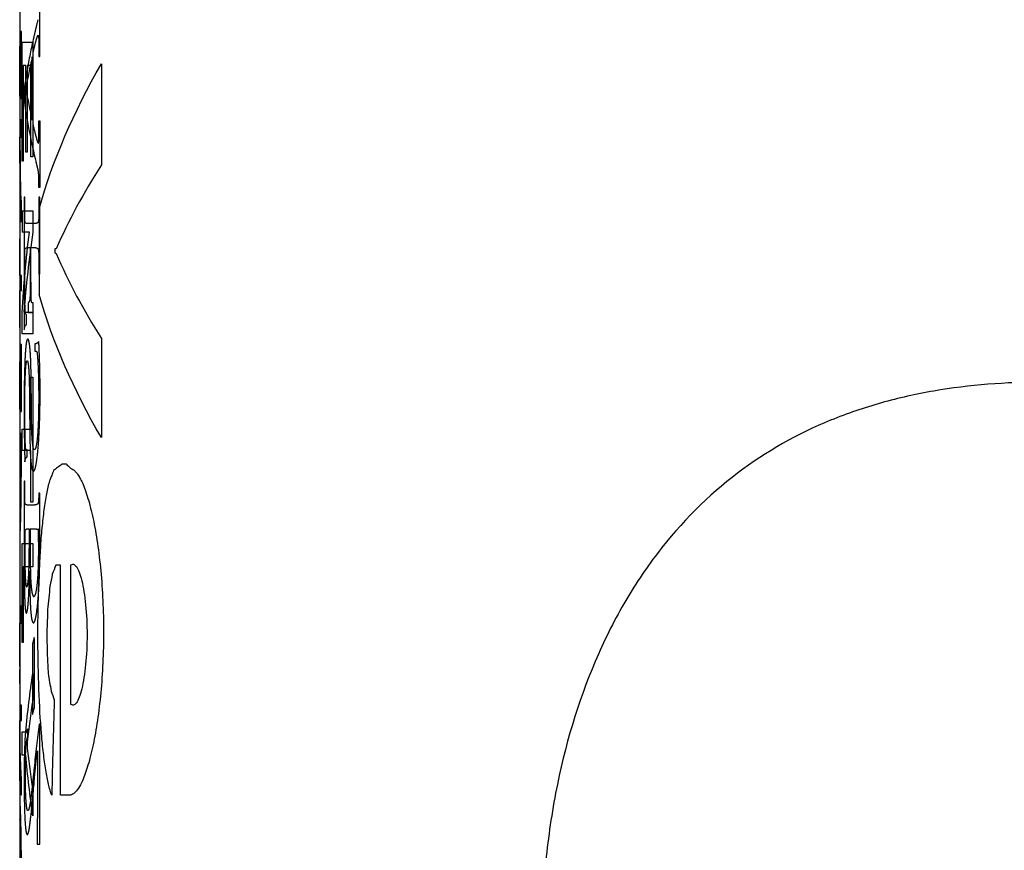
# Model space of a CAD drawing. Header units: inches. Extents: x 1 to 129, y 1 to 99.
# Tile 16 of 31: x 11.862 to 12.303, y 6.789 to 7.161. Entities that reach past the tile are written whole.
import ezdxf

# ---------------------------------------------------------------- set-up
doc = ezdxf.new("R2010")
doc.units = ezdxf.units.IN
doc.header["$LTSCALE"] = 2
doc.header["$MEASUREMENT"] = 0
doc.linetypes.add('HIDDEN', pattern=[0.075, 0.05, -0.025])
doc.layers.add('HIDDEN', color=102, linetype='HIDDEN')

msp = doc.modelspace()

# ---------------------------------------------------------------- linework, layer by layer
for p, q in [((11.86225, 7.18015), (11.86225, 7.15587)), ((11.86225, 7.15587), (11.86225, 7.14919)), ((11.86225, 7.15587), (11.86231, 7.15587)), ((11.86231, 7.15587), (11.86231, 7.12692)), ((11.86225, 7.14919), (11.86225, 7.11627)), ((11.86226, 7.14919), (11.86225, 7.14919)), ((11.86226, 7.12692), (11.86226, 7.14919)), ((11.86333, 7.1511), (11.86808, 7.1511)), ((11.86333, 7.09785), (11.86333, 7.1511)), ((11.86808, 7.1511), (11.86808, 7.09982)), ((11.86376, 7.14061), (11.86376, 7.09785)), ((11.86502, 7.14061), (11.86376, 7.14061)), ((11.86502, 7.10183), (11.86502, 7.14061)), ((11.8656, 7.14061), (11.8656, 7.10183)), ((11.8672, 7.14061), (11.8656, 7.14061)), ((11.8672, 7.09982), (11.8672, 7.14061)), ((11.89883, 7.14145), (11.89883, 7.09611)), ((11.86231, 7.12692), (11.86226, 7.12692)), ((11.86225, 7.11627), (11.86225, 7.10836)), ((11.86225, 7.11627), (11.86231, 7.11627)), ((11.86231, 7.11627), (11.86231, 7.10662)), ((11.86225, 7.10836), (11.86225, 7.09867)), ((11.86231, 7.10662), (11.86241, 7.09867)), ((11.8656, 7.10183), (11.86502, 7.10183)), ((11.86225, 7.09867), (11.86225, 7.07861)), ((11.86376, 7.09785), (11.86333, 7.09785)), ((11.86808, 7.09982), (11.8672, 7.09982)), ((11.86225, 7.07861), (11.86225, 7.07087)), ((11.86225, 7.07861), (11.86231, 7.07861)), ((11.86231, 7.07861), (11.86231, 7.07087)), ((11.86333, 7.07561), (11.86808, 7.07561)), ((11.86333, 7.07561), (11.86333, 7.066)), ((11.86808, 7.07561), (11.86808, 7.066)), ((11.87091, 7.07646), (11.87091, 7.03816)), ((11.86225, 7.07087), (11.86225, 7.04661)), ((11.86231, 7.07087), (11.86225, 7.07087)), ((11.86658, 7.066), (11.86333, 7.066)), ((11.86226, 7.06302), (11.86231, 7.06302)), ((11.86226, 7.04661), (11.86226, 7.06302)), ((11.86231, 7.06302), (11.86231, 7.02342)), ((11.87805, 7.05858), (11.87805, 7.05685)), ((11.87864, 7.05858), (11.87805, 7.05858)), ((11.86225, 7.04661), (11.86225, 7.03986)), ((11.86225, 7.04661), (11.86226, 7.04661)), ((11.86225, 7.03986), (11.86225, 7.01567)), ((11.86226, 7.03986), (11.86225, 7.03986)), ((11.86226, 7.02342), (11.86226, 7.03986)), ((11.86333, 7.02053), (11.86333, 7.03019)), ((11.86414, 7.03019), (11.86808, 7.03019)), ((11.86808, 7.03019), (11.86808, 7.02053)), ((11.86231, 7.02342), (11.86226, 7.02342)), ((11.86808, 7.02053), (11.86333, 7.02053)), ((11.89883, 7.01843), (11.89883, 6.97404)), ((11.86225, 7.01567), (11.86225, 7.00795)), ((11.86225, 7.01567), (11.86231, 7.01567)), ((11.86231, 7.01567), (11.86231, 6.98669)), ((11.86225, 7.00795), (11.86225, 6.97596)), ((11.86226, 7.00795), (11.86225, 7.00795)), ((11.86226, 6.98669), (11.86226, 7.00795)), ((11.8672, 7.00112), (11.86808, 7.00112)), ((11.8672, 6.97788), (11.8672, 7.00112)), ((11.86808, 7.00112), (11.86808, 6.94514)), ((11.86231, 6.98669), (11.86226, 6.98669)), ((11.86333, 6.96824), (11.86333, 6.97788)), ((11.86333, 6.97788), (11.8672, 6.97788)), ((11.86225, 6.97596), (11.86225, 6.96824)), ((11.86225, 6.97596), (11.86231, 6.97596)), ((11.86231, 6.97596), (11.86231, 6.95669)), ((11.86225, 6.96824), (11.86225, 6.94381)), ((11.86225, 6.96824), (11.86226, 6.96824)), ((11.86226, 6.96824), (11.86226, 6.95802)), ((11.8672, 6.96824), (11.86333, 6.96824)), ((11.8672, 6.94514), (11.8672, 6.96824)), ((11.8832, 6.96214), (11.88117, 6.96214)), ((11.86231, 6.95669), (11.8623, 6.95099)), ((11.8623, 6.95099), (11.8623, 6.94603)), ((11.86225, 6.94404), (11.86225, 6.94381)), ((11.86225, 6.94381), (11.86225, 6.93373)), ((11.86808, 6.94514), (11.8672, 6.94514)), ((11.86225, 6.93542), (11.86225, 6.93373)), ((11.86225, 6.93373), (11.86225, 6.89864)), ((11.86333, 6.92669), (11.86808, 6.92669)), ((11.86333, 6.88231), (11.86333, 6.92669)), ((11.86808, 6.92669), (11.86808, 6.91619)), ((11.86376, 6.91619), (11.86376, 6.88231)), ((11.86808, 6.91619), (11.86376, 6.91619)), ((11.88046, 6.91689), (11.87845, 6.91689)), ((11.88046, 6.81395), (11.88046, 6.91689)), ((11.88503, 6.91689), (11.88503, 6.85473)), ((11.86225, 6.89864), (11.86225, 6.89095)), ((11.86225, 6.89864), (11.86231, 6.89864)), ((11.86231, 6.89864), (11.86231, 6.88083)), ((11.86225, 6.89095), (11.86225, 6.8725)), ((11.86225, 6.89095), (11.86226, 6.89095)), ((11.86226, 6.89095), (11.86226, 6.88194)), ((11.8744, 6.88713), (11.87458, 6.87639)), ((11.86226, 6.88194), (11.86226, 6.87745)), ((11.86231, 6.88083), (11.8623, 6.87639)), ((11.86376, 6.88231), (11.86333, 6.88231)), ((11.86225, 6.87252), (11.86225, 6.8725)), ((11.86225, 6.8725), (11.86225, 6.86412)), ((11.86808, 6.86847), (11.86808, 6.85661)), ((11.86225, 6.86489), (11.86225, 6.86412)), ((11.86225, 6.86412), (11.86225, 6.85424)), ((11.86225, 6.85424), (11.86225, 6.84743)), ((11.86225, 6.85424), (11.86231, 6.85424)), ((11.86231, 6.85424), (11.86231, 6.83588)), ((11.86225, 6.84743), (11.86225, 6.82896)), ((11.86225, 6.84743), (11.86226, 6.84743)), ((11.86226, 6.84743), (11.86226, 6.8365)), ((11.86333, 6.84239), (11.86495, 6.84239)), ((11.86333, 6.83189), (11.86333, 6.84239)), ((11.86558, 6.83775), (11.86558, 6.83501)), ((11.86231, 6.83588), (11.8623, 6.83011)), ((11.86495, 6.83189), (11.86333, 6.83189)), ((11.86225, 6.829), (11.86225, 6.82896)), ((11.86225, 6.82896), (11.86225, 6.82038)), ((11.86225, 6.82038), (11.86225, 6.8073)), ((11.86808, 6.81642), (11.86808, 6.80473)), ((11.88503, 6.81395), (11.88046, 6.81395)), ((11.86225, 6.8073), (11.86225, 6.79821)), ((11.86225, 6.79821), (11.86225, 6.76997))]:
    msp.add_line(p, q)
for points in [[(11.87091, 7.07646), (11.87701, 7.09812), (11.88635, 7.11978), (11.89883, 7.14145)], [(11.89883, 7.09611), (11.89078, 7.0836), (11.88404, 7.07109), (11.87864, 7.05858)], [(11.86333, 7.03019), (11.86405, 7.04213), (11.86514, 7.05406), (11.86658, 7.066)], [(11.86808, 7.066), (11.8664, 7.05406), (11.86509, 7.04213), (11.86414, 7.03019)], [(11.87805, 7.05685), (11.87824, 7.05673), (11.87844, 7.0566), (11.87864, 7.05647)], [(11.87864, 7.05647), (11.88404, 7.04379), (11.89078, 7.03111), (11.89883, 7.01843)], [(11.89883, 6.97404), (11.88635, 6.99542), (11.87701, 7.01679), (11.87091, 7.03816)], [(11.87915, 6.96064), (11.87856, 6.96019), (11.878, 6.95975), (11.87744, 6.95931)], [(11.88117, 6.96214), (11.88048, 6.96164), (11.8798, 6.96114), (11.87915, 6.96064)], [(11.88453, 6.96081), (11.88408, 6.96125), (11.88364, 6.9617), (11.8832, 6.96214)], [(11.88503, 6.96031), (11.88486, 6.96047), (11.88469, 6.96064), (11.88453, 6.96081)], [(11.86226, 6.95802), (11.86226, 6.95621), (11.86226, 6.9544), (11.86226, 6.95258)], [(11.87657, 6.95711), (11.87633, 6.95653), (11.87609, 6.95595), (11.87586, 6.95537)], [(11.87744, 6.95931), (11.87715, 6.95857), (11.87686, 6.95784), (11.87657, 6.95711)], [(11.86226, 6.95258), (11.86226, 6.95099), (11.86225, 6.94939), (11.86225, 6.9478)], [(11.86225, 6.9478), (11.86225, 6.94654), (11.86225, 6.94529), (11.86225, 6.94404)], [(11.8623, 6.94603), (11.86228, 6.94348), (11.86228, 6.94094), (11.86227, 6.93839)], [(11.86227, 6.93839), (11.86226, 6.9374), (11.86226, 6.93641), (11.86225, 6.93542)], [(11.87845, 6.91689), (11.87791, 6.91559), (11.87737, 6.91428), (11.87685, 6.91297)], [(11.87685, 6.91297), (11.87649, 6.91117), (11.87613, 6.90937), (11.87578, 6.90756)], [(11.87578, 6.90756), (11.87543, 6.90405), (11.87509, 6.90054), (11.87476, 6.89703)], [(11.87476, 6.89703), (11.87464, 6.89373), (11.87452, 6.89043), (11.8744, 6.88713)], [(11.86226, 6.87745), (11.86226, 6.87676), (11.86226, 6.87608), (11.86225, 6.87539)], [(11.8623, 6.87639), (11.86229, 6.87416), (11.86229, 6.87193), (11.86228, 6.8697)], [(11.87458, 6.87639), (11.87471, 6.87375), (11.87485, 6.87111), (11.87498, 6.86847)], [(11.86225, 6.87539), (11.86225, 6.87497), (11.86225, 6.87456), (11.86225, 6.87414)], [(11.86225, 6.87414), (11.86225, 6.8736), (11.86225, 6.87306), (11.86225, 6.87252)], [(11.86228, 6.8697), (11.86227, 6.86872), (11.86227, 6.86774), (11.86226, 6.86676)], [(11.86495, 6.84239), (11.8658, 6.85109), (11.86684, 6.85978), (11.86808, 6.86847)], [(11.87498, 6.86847), (11.87542, 6.86585), (11.87586, 6.86322), (11.87631, 6.8606)], [(11.86226, 6.86676), (11.86226, 6.86614), (11.86226, 6.86551), (11.86225, 6.86489)], [(11.87631, 6.8606), (11.87678, 6.85927), (11.87725, 6.85794), (11.87773, 6.85661)], [(11.86808, 6.85661), (11.86713, 6.85032), (11.8663, 6.84403), (11.86558, 6.83775)], [(11.87773, 6.85661), (11.87734, 6.84239), (11.87695, 6.82817), (11.87657, 6.81395)], [(11.86226, 6.8365), (11.86226, 6.83516), (11.86226, 6.83381), (11.86226, 6.83247)], [(11.86226, 6.83247), (11.86226, 6.83168), (11.86225, 6.83089), (11.86225, 6.83011)], [(11.86808, 6.80473), (11.86684, 6.81378), (11.8658, 6.82284), (11.86495, 6.83189)], [(11.86558, 6.83501), (11.8663, 6.82881), (11.86713, 6.82261), (11.86808, 6.81642)], [(11.86225, 6.83011), (11.86225, 6.82974), (11.86225, 6.82937), (11.86225, 6.829)], [(11.8623, 6.83011), (11.86229, 6.82849), (11.86229, 6.82688), (11.86228, 6.82527)], [(11.86228, 6.82527), (11.86227, 6.82427), (11.86227, 6.82327), (11.86226, 6.82227)], [(11.86226, 6.82227), (11.86226, 6.82164), (11.86225, 6.82101), (11.86225, 6.82038)]]:
    msp.add_open_spline(points, degree=3)
for points, knots in [([(12.75787, 6.74916), (12.75789, 6.74349), (12.75733, 6.73786), (12.75519, 6.72684), (12.75358, 6.72136), (12.74761, 6.70577), (12.74217, 6.69627), (12.72951, 6.67837), (12.72232, 6.67004), (12.70719, 6.65452), (12.69915, 6.64723), (12.67449, 6.6267), (12.65739, 6.61473), (12.6226, 6.59275), (12.6049, 6.58278), (12.56918, 6.56442), (12.55114, 6.55604), (12.51483, 6.54076), (12.49658, 6.53388), (12.44255, 6.51588), (12.40715, 6.50716), (12.35497, 6.50018), (12.33763, 6.4989), (12.30397, 6.49887), (12.28762, 6.50011), (12.25585, 6.50555), (12.24036, 6.50979), (12.2107, 6.5219), (12.19678, 6.52967), (12.17075, 6.5493), (12.15854, 6.56134), (12.14244, 6.58242), (12.13742, 6.58996), (12.12807, 6.60617), (12.12374, 6.61486), (12.11602, 6.63299), (12.1126, 6.64247), (12.10665, 6.66232), (12.1041, 6.67277), (12.10006, 6.69394), (12.09854, 6.70473), (12.0965, 6.72673), (12.09599, 6.73804), (12.096, 6.76035), (12.09653, 6.7714), (12.09858, 6.7933), (12.10012, 6.80421), (12.10626, 6.83614), (12.11217, 6.85572), (12.12371, 6.88284), (12.12804, 6.89155), (12.13735, 6.9077), (12.14235, 6.91522), (12.15838, 6.93623), (12.17056, 6.94829), (12.19658, 6.96798), (12.21048, 6.97575), (12.23263, 6.98484), (12.24025, 6.98744), (12.25568, 6.99177), (12.26351, 6.99352), (12.28735, 6.99763), (12.30372, 6.99888), (12.33738, 6.99889), (12.3547, 6.99761), (12.40682, 6.99068), (12.44219, 6.98199), (12.4962, 6.96403), (12.51443, 6.95717), (12.55074, 6.94191), (12.56879, 6.93353), (12.60461, 6.91515), (12.62238, 6.90516), (12.65736, 6.88306), (12.67473, 6.87089), (12.69922, 6.85047), (12.70713, 6.8433), (12.72214, 6.82793), (12.72931, 6.81965), (12.74199, 6.80179), (12.74748, 6.79229), (12.75552, 6.77139), (12.75783, 6.76049), (12.75787, 6.74916)], [0, 0, 0, 0, 0.007812, 0.007812, 0.015625, 0.015625, 0.03125, 0.03125, 0.046875, 0.046875, 0.0625, 0.0625, 0.09375, 0.09375, 0.125, 0.125, 0.15625, 0.15625, 0.1875, 0.1875, 0.25, 0.25, 0.28125, 0.28125, 0.3125, 0.3125, 0.34375, 0.34375, 0.375, 0.375, 0.40625, 0.40625, 0.421875, 0.421875, 0.4375, 0.4375, 0.453125, 0.453125, 0.46875, 0.46875, 0.484375, 0.484375, 0.5, 0.5, 0.515625, 0.515625, 0.53125, 0.53125, 0.5625, 0.5625, 0.578125, 0.578125, 0.59375, 0.59375, 0.625, 0.625, 0.65625, 0.65625, 0.671875, 0.671875, 0.6875, 0.6875, 0.71875, 0.71875, 0.75, 0.75, 0.8125, 0.8125, 0.84375, 0.84375, 0.875, 0.875, 0.90625, 0.90625, 0.9375, 0.9375, 0.953125, 0.953125, 0.96875, 0.96875, 0.984375, 0.984375, 1, 1, 1, 1]), ([(11.88503, 6.96031), (11.88538, 6.96018), (11.88607, 6.95992), (11.88713, 6.95901), (11.88819, 6.95771), (11.88924, 6.95599), (11.89082, 6.95281), (11.89286, 6.94722), (11.89518, 6.93802), (11.89714, 6.92702), (11.89912, 6.91044), (11.9002, 6.88713), (11.89912, 6.86382), (11.89714, 6.84724), (11.89518, 6.83624), (11.89286, 6.82704), (11.89059, 6.82083), (11.88855, 6.81698), (11.88677, 6.81473), (11.88561, 6.81421), (11.88503, 6.81395)], [0, 0, 0, 0, 0.025262, 0.050275, 0.075182, 0.100131, 0.125268, 0.187825, 0.250381, 0.312937, 0.375494, 0.500029, 0.624563, 0.68712, 0.749676, 0.812233, 0.874789, 0.916485, 0.957997, 1, 1, 1, 1]), ([(11.87657, 6.81395), (11.87632, 6.8147), (11.87583, 6.8162), (11.87514, 6.8189), (11.8745, 6.82191), (11.87371, 6.82636), (11.87283, 6.83269), (11.87169, 6.84425), (11.87072, 6.86099), (11.87029, 6.88306), (11.87055, 6.90535), (11.87137, 6.92263), (11.87239, 6.93479), (11.87335, 6.9429), (11.87449, 6.94997), (11.8754, 6.95357), (11.87586, 6.95537)], [0, 0, 0, 0, 0.031441, 0.062699, 0.093935, 0.125309, 0.187825, 0.250382, 0.375232, 0.500044, 0.624861, 0.749702, 0.812206, 0.874629, 0.937158, 1, 1, 1, 1]), ([(11.88503, 6.91689), (11.88524, 6.91706), (11.88567, 6.91738), (11.88632, 6.9174), (11.88697, 6.91707), (11.88784, 6.91612), (11.88891, 6.91404), (11.89045, 6.90891), (11.89196, 6.89958), (11.89261, 6.88581), (11.89196, 6.87205), (11.89045, 6.86271), (11.88891, 6.85758), (11.88763, 6.85512), (11.88631, 6.85397), (11.88546, 6.85448), (11.88503, 6.85473)], [0, 0, 0, 0, 0.031791, 0.063063, 0.094186, 0.125536, 0.18822, 0.250902, 0.375559, 0.500103, 0.624661, 0.749286, 0.811969, 0.874652, 0.936971, 1, 1, 1, 1]), ([(11.86225, 6.8073), (11.86225, 6.80721), (11.86225, 6.80637), (11.86226, 6.8038), (11.86228, 6.79973), (11.8623, 6.79488), (11.86232, 6.78961), (11.86232, 6.7841), (11.86232, 6.77858), (11.8623, 6.77331), (11.86228, 6.76845), (11.86226, 6.76439), (11.86225, 6.76182), (11.86225, 6.76097), (11.86225, 6.76088)], [0, 0, 0, 0, 0.01156, 0.109231, 0.206914, 0.304733, 0.402344, 0.500014, 0.59749, 0.695318, 0.793114, 0.890765, 0.988251, 1, 1, 1, 1]), ([(11.86225, 6.79821), (11.86225, 6.79733), (11.86225, 6.79549), (11.86226, 6.79201), (11.86226, 6.78815), (11.86227, 6.7841), (11.86226, 6.78004), (11.86226, 6.77617), (11.86225, 6.77269), (11.86225, 6.77085), (11.86225, 6.76997)], [0, 0, 0, 0, 0.1172641, 0.245064, 0.3724953, 0.5000313, 0.6272252, 0.7550412, 0.8827965, 1, 1, 1, 1])]:
    msp.add_open_spline(points, degree=3, knots=knots)
at = {"layer": 'HIDDEN'}
for p, q in [((11.87125, 7.14471), (11.87125, 7.17005)), ((11.86299, 7.15587), (11.86225, 7.15587)), ((11.86299, 7.12591), (11.86299, 7.15587)), ((11.86225, 7.14919), (11.86231, 7.14919)), ((11.86231, 7.14919), (11.86231, 7.1289)), ((11.86239, 7.14919), (11.86278, 7.14919)), ((11.86239, 7.1289), (11.86239, 7.14919)), ((11.86278, 7.14919), (11.86278, 7.12591)), ((11.87081, 7.15016), (11.87088, 7.14471)), ((11.86828, 7.11423), (11.86828, 7.14643)), ((11.87088, 7.14471), (11.87125, 7.14471)), ((11.86788, 7.11615), (11.86788, 7.14449)), ((11.86231, 7.1289), (11.86239, 7.1289)), ((11.86424, 7.1302), (11.86424, 7.12482)), ((11.86278, 7.12591), (11.86299, 7.12591)), ((11.86299, 7.11627), (11.86225, 7.11627)), ((11.86299, 7.10855), (11.86299, 7.11627)), ((11.87084, 7.11028), (11.87088, 7.1159)), ((11.87088, 7.1159), (11.87125, 7.1159)), ((11.87125, 7.1159), (11.87125, 7.08604)), ((11.86225, 7.10855), (11.86299, 7.10855)), ((11.87125, 7.08604), (11.87088, 7.08604)), ((11.86299, 7.07087), (11.86299, 7.07953)), ((11.8643, 7.08173), (11.8643, 7.02249)), ((11.86448, 7.08173), (11.8643, 7.08173)), ((11.86448, 7.07757), (11.86448, 7.08173)), ((11.87088, 7.08173), (11.87088, 7.0771)), ((11.87125, 7.08173), (11.87088, 7.08173)), ((11.87125, 7.04726), (11.87125, 7.08173)), ((11.86225, 7.07087), (11.86299, 7.07087)), ((11.86918, 7.06988), (11.86546, 7.06988)), ((11.86549, 7.05911), (11.86693, 7.05911)), ((11.86693, 7.05911), (11.86693, 7.05282)), ((11.8673, 7.05911), (11.86918, 7.05911)), ((11.8673, 7.05083), (11.8673, 7.05911)), ((11.87088, 7.05137), (11.87088, 7.04726)), ((11.86299, 7.04661), (11.86225, 7.04661)), ((11.86299, 7.03986), (11.86299, 7.04661)), ((11.87088, 7.04726), (11.87125, 7.04726)), ((11.86225, 7.03986), (11.86299, 7.03986)), ((11.86607, 7.03434), (11.86607, 7.03003)), ((11.86828, 7.03434), (11.86791, 7.03434)), ((11.86828, 7.03003), (11.86828, 7.03434)), ((11.86534, 7.02464), (11.86534, 7.02895)), ((11.86299, 7.01567), (11.86225, 7.01567)), ((11.86299, 6.98569), (11.86299, 7.01567)), ((11.86903, 7.01603), (11.86903, 7.0128)), ((11.86903, 7.0128), (11.8693, 7.0128)), ((11.86225, 7.00795), (11.86231, 7.00795)), ((11.86231, 7.00795), (11.86231, 6.98862)), ((11.86239, 7.00795), (11.86278, 7.00795)), ((11.86239, 6.98862), (11.86239, 7.00795)), ((11.86278, 7.00795), (11.86278, 6.98569)), ((11.86231, 6.98862), (11.86239, 6.98862)), ((11.86278, 6.98569), (11.86299, 6.98569)), ((11.86299, 6.97596), (11.86225, 6.97596)), ((11.86299, 6.95772), (11.86299, 6.97596)), ((11.86552, 6.96863), (11.86522, 6.96863)), ((11.86552, 6.9654), (11.86552, 6.96863)), ((11.86278, 6.96824), (11.86225, 6.96824)), ((11.86278, 6.95848), (11.86278, 6.96824)), ((11.86276, 6.95456), (11.86278, 6.95848)), ((11.86448, 6.95463), (11.8643, 6.95463)), ((11.8643, 6.95463), (11.8643, 6.91599)), ((11.86448, 6.95085), (11.86448, 6.95463)), ((11.87125, 6.94925), (11.87088, 6.94925)), ((11.87125, 6.92333), (11.87125, 6.94925)), ((11.86866, 6.94386), (11.86566, 6.94386)), ((11.86231, 6.93865), (11.86239, 6.93865)), ((11.86225, 6.93373), (11.86225, 6.93266)), ((11.86657, 6.93309), (11.86601, 6.93309)), ((11.86657, 6.92796), (11.86657, 6.93309)), ((11.86693, 6.93309), (11.86693, 6.92649)), ((11.86884, 6.93309), (11.86693, 6.93309)), ((11.86227, 6.93071), (11.86245, 6.93071)), ((11.86299, 6.89864), (11.86225, 6.89864)), ((11.86299, 6.89095), (11.86299, 6.89864)), ((11.86235, 6.89095), (11.86225, 6.89095)), ((11.86235, 6.88231), (11.86235, 6.89095)), ((11.86245, 6.89095), (11.86299, 6.89095)), ((11.86245, 6.88035), (11.86245, 6.89095)), ((11.86234, 6.8784), (11.86235, 6.88231)), ((11.86243, 6.87539), (11.86245, 6.88035)), ((11.86798, 6.88167), (11.86798, 6.85061)), ((11.86881, 6.85298), (11.86881, 6.88386)), ((11.86225, 6.87159), (11.86227, 6.87159)), ((11.86225, 6.86412), (11.86225, 6.86392)), ((11.86225, 6.86392), (11.86227, 6.86392)), ((11.86299, 6.85424), (11.86225, 6.85424)), ((11.86299, 6.84743), (11.86299, 6.85424)), ((11.86232, 6.84743), (11.86225, 6.84743)), ((11.86232, 6.83588), (11.86232, 6.84743)), ((11.8624, 6.84008), (11.8624, 6.84743)), ((11.8624, 6.84743), (11.86299, 6.84743)), ((11.87125, 6.84584), (11.87093, 6.84584)), ((11.87125, 6.79256), (11.87125, 6.84584)), ((11.86583, 6.84022), (11.86583, 6.84369)), ((11.86242, 6.83707), (11.8624, 6.84008)), ((11.86236, 6.82916), (11.86237, 6.83247)), ((11.87016, 6.83388), (11.87016, 6.81272)), ((11.86227, 6.82038), (11.86225, 6.82038)), ((11.863, 6.81395), (11.863, 6.82207)), ((11.87004, 6.79256), (11.8701, 6.79199)), ((11.87121, 6.79199), (11.87125, 6.79256)), ((11.8701, 6.79199), (11.87121, 6.79199))]:
    msp.add_line(p, q, dxfattribs=at)
at = {"layer": 'HIDDEN', "flags": 128}
msp.add_lwpolyline([(11.86241, 7.09867), (11.86265, 7.07861), (11.86252, 7.07861), (11.86242, 7.07861), (11.86234, 7.07861), (11.86229, 7.07861), (11.86226, 7.07861), (11.86225, 7.07861)], dxfattribs=at)
at = {"layer": 'HIDDEN'}
for points, knots in [([(11.87039, 7.16115), (11.87007, 7.15984), (11.86943, 7.15714), (11.86883, 7.15459), (11.86853, 7.15328)], [0, 0, 0, 0, 0.486722, 1, 1, 1, 1]), ([(11.86928, 7.15068), (11.86946, 7.15133), (11.86977, 7.15244), (11.87018, 7.15375), (11.87041, 7.15411), (11.87049, 7.15425)], [0, 0, 0, 0, 0.466372, 0.799101, 1, 1, 1, 1]), ([(11.87049, 7.15425), (11.87055, 7.15421), (11.87066, 7.15413), (11.87075, 7.15299), (11.87078, 7.15165), (11.8708, 7.15071), (11.87081, 7.15016)], [0, 0, 0, 0, 0.265846, 0.493612, 0.699167, 1, 1, 1, 1]), ([(11.86553, 7.13835), (11.86525, 7.13666), (11.86479, 7.13381), (11.8644, 7.13125), (11.86424, 7.1302)], [0, 0, 0, 0, 0.590431, 1, 1, 1, 1]), ([(11.87077, 7.10672), (11.87078, 7.10699), (11.87081, 7.10764), (11.87083, 7.10884), (11.87084, 7.10975), (11.87084, 7.11028)], [0, 0, 0, 0, 0.234059, 0.566237, 1, 1, 1, 1]), ([(11.87059, 7.10592), (11.87054, 7.10599), (11.87043, 7.10617), (11.87023, 7.10677), (11.87008, 7.10726), (11.86999, 7.10755)], [0, 0, 0, 0, 0.235634, 0.544735, 1, 1, 1, 1]), ([(11.87059, 7.10592), (11.87062, 7.10595), (11.8707, 7.10603), (11.87075, 7.10649), (11.87077, 7.10672)], [0, 0, 0, 0, 0.502584, 1, 1, 1, 1]), ([(11.87088, 7.08604), (11.87087, 7.08691), (11.87086, 7.08836), (11.87083, 7.09051), (11.87074, 7.09245), (11.87051, 7.09398), (11.87013, 7.09539), (11.86984, 7.09653), (11.86966, 7.09727)], [0, 0, 0, 0, 0.149121, 0.250495, 0.37111, 0.498924, 0.676006, 1, 1, 1, 1]), ([(11.86546, 7.06988), (11.86532, 7.0699), (11.86509, 7.06993), (11.86484, 7.07015), (11.8647, 7.07051), (11.86463, 7.07077), (11.86456, 7.07139), (11.86451, 7.07272), (11.86449, 7.07485), (11.86448, 7.07656), (11.86448, 7.07757)], [0, 0, 0, 0, 0.296969, 0.500966, 0.572211, 0.626186, 0.685345, 0.750115, 0.851945, 1, 1, 1, 1]), ([(11.87088, 7.0771), (11.87088, 7.0761), (11.87087, 7.0744), (11.87081, 7.07229), (11.87069, 7.07107), (11.87056, 7.07061), (11.87042, 7.07039), (11.87016, 7.07011), (11.86974, 7.06994), (11.86939, 7.0699), (11.86918, 7.06988)], [0, 0, 0, 0, 0.148018, 0.249744, 0.309974, 0.373526, 0.432837, 0.498831, 0.712891, 1, 1, 1, 1]), ([(11.86454, 7.0454), (11.86454, 7.04758), (11.86455, 7.05194), (11.86457, 7.05628), (11.86459, 7.05846)], [0, 0, 0, 0, 0.5, 1, 1, 1, 1]), ([(11.86459, 7.05846), (11.86474, 7.05864), (11.86502, 7.05899), (11.86534, 7.05907), (11.86549, 7.05911)], [0, 0, 0, 0, 0.530783, 1, 1, 1, 1]), ([(11.86918, 7.05911), (11.86938, 7.05909), (11.86975, 7.05906), (11.87018, 7.05884), (11.87044, 7.0585), (11.87058, 7.05823), (11.87071, 7.05762), (11.87081, 7.05628), (11.87087, 7.05413), (11.87088, 7.05239), (11.87088, 7.05137)], [0, 0, 0, 0, 0.288247, 0.500902, 0.570998, 0.626113, 0.686942, 0.750214, 0.853554, 1, 1, 1, 1]), ([(11.86693, 7.05282), (11.86693, 7.05029), (11.86692, 7.04562), (11.8669, 7.04096), (11.86689, 7.03882)], [0, 0, 0, 0, 0.540334, 1, 1, 1, 1]), ([(11.86791, 7.03434), (11.86782, 7.03439), (11.86766, 7.03447), (11.86746, 7.03514), (11.86737, 7.03641), (11.86734, 7.03816), (11.86732, 7.04083), (11.8673, 7.04522), (11.8673, 7.04872), (11.8673, 7.05083)], [0, 0, 0, 0, 0.150054, 0.249172, 0.311169, 0.373744, 0.49897, 0.697236, 1, 1, 1, 1]), ([(11.86466, 7.03027), (11.86463, 7.03275), (11.86456, 7.03773), (11.86455, 7.04284), (11.86454, 7.0454)], [0, 0, 0, 0, 0.500006, 1, 1, 1, 1]), ([(11.86689, 7.03882), (11.86689, 7.03844), (11.86688, 7.03779), (11.86686, 7.03684), (11.86681, 7.03606), (11.86672, 7.03551), (11.86659, 7.03518), (11.86649, 7.03499), (11.86642, 7.03488)], [0, 0, 0, 0, 0.143587, 0.250305, 0.370841, 0.498542, 0.702587, 1, 1, 1, 1]), ([(11.86534, 7.02895), (11.86522, 7.02909), (11.86498, 7.02936), (11.86477, 7.02997), (11.86466, 7.03027)], [0, 0, 0, 0, 0.5200737, 1, 1, 1, 1]), ([(11.8643, 7.02249), (11.86436, 7.0228), (11.86449, 7.02347), (11.86473, 7.02407), (11.86501, 7.0245), (11.86523, 7.02459), (11.86534, 7.02464)], [0, 0, 0, 0, 0.2006191, 0.4332546, 0.6993863, 1, 1, 1, 1]), ([(11.86584, 7.01818), (11.86575, 7.01812), (11.8656, 7.01802), (11.86534, 7.01736), (11.86494, 7.01507), (11.86452, 7.00873), (11.86431, 7.00007), (11.86425, 6.99269), (11.86424, 6.98894), (11.86424, 6.98691)], [0, 0, 0, 0, 0.077741, 0.143882, 0.250708, 0.49948, 0.749084, 0.864466, 1, 1, 1, 1]), ([(11.86749, 6.99008), (11.86747, 6.99195), (11.86745, 6.99523), (11.86739, 7.00041), (11.86731, 7.00505), (11.86717, 7.00975), (11.86693, 7.01354), (11.86659, 7.0164), (11.86621, 7.01797), (11.86596, 7.01811), (11.86584, 7.01818)], [0, 0, 0, 0, 0.142501, 0.250445, 0.395937, 0.500447, 0.625211, 0.750079, 0.87494, 1, 1, 1, 1]), ([(11.87082, 7.0171), (11.87066, 7.0169), (11.87035, 7.01651), (11.86974, 7.01606), (11.86931, 7.01604), (11.86903, 7.01603)], [0, 0, 0, 0, 0.263637, 0.499975, 1, 1, 1, 1]), ([(11.87138, 6.99455), (11.87137, 6.99658), (11.87135, 7.00044), (11.87124, 7.00607), (11.87106, 7.01158), (11.87091, 7.0152), (11.87082, 7.0171)], [0, 0, 0, 0, 0.261592, 0.499936, 0.735681, 1, 1, 1, 1]), ([(11.8693, 7.0128), (11.86941, 7.01278), (11.86959, 7.01276), (11.86982, 7.01262), (11.86999, 7.01225), (11.8701, 7.01151), (11.87019, 7.01053), (11.87025, 7.00982), (11.87028, 7.00943)], [0, 0, 0, 0, 0.295947, 0.501089, 0.63298, 0.749564, 0.863075, 1, 1, 1, 1]), ([(11.86454, 6.98777), (11.86454, 6.98909), (11.86455, 6.99153), (11.86459, 6.99635), (11.8647, 7.0007), (11.86487, 7.00415), (11.86503, 7.00636), (11.86526, 7.0081), (11.86547, 7.00835), (11.86557, 7.00849)], [0, 0, 0, 0, 0.135089, 0.250609, 0.500047, 0.603491, 0.700699, 0.844499, 1, 1, 1, 1]), ([(11.86557, 7.00849), (11.86563, 7.00844), (11.86574, 7.00836), (11.86593, 7.00778), (11.86615, 7.00639), (11.86636, 7.00379), (11.8665, 7.00038), (11.86658, 6.99624), (11.86664, 6.99103), (11.86667, 6.98694), (11.86669, 6.98459)], [0, 0, 0, 0, 0.077621, 0.143471, 0.249771, 0.374601, 0.499418, 0.608865, 0.775512, 1, 1, 1, 1]), ([(11.87028, 7.00943), (11.87033, 7.00857), (11.87044, 7.00684), (11.87056, 7.00401), (11.87067, 7.00068), (11.87074, 6.99664), (11.87075, 6.99361), (11.87076, 6.99199)], [0, 0, 0, 0, 0.162679, 0.32865, 0.49988, 0.733157, 1, 1, 1, 1]), ([(11.86838, 6.95894), (11.86851, 6.95901), (11.86874, 6.95914), (11.86921, 6.96014), (11.86989, 6.96331), (11.8707, 6.97067), (11.87118, 6.97976), (11.87135, 6.98806), (11.87137, 6.99227), (11.87138, 6.99455)], [0, 0, 0, 0, 0.076509, 0.143117, 0.284276, 0.499933, 0.749365, 0.863928, 1, 1, 1, 1]), ([(11.87076, 6.99199), (11.87075, 6.99048), (11.87074, 6.98773), (11.87065, 6.98231), (11.8704, 6.97641), (11.86986, 6.97115), (11.86931, 6.96888), (11.86898, 6.9687), (11.86887, 6.96863)], [0, 0, 0, 0, 0.138637, 0.250903, 0.500595, 0.701339, 0.896201, 1, 1, 1, 1]), ([(11.86424, 6.98691), (11.86424, 6.98481), (11.86425, 6.98074), (11.86431, 6.9748), (11.8644, 6.96897), (11.8645, 6.96522), (11.86455, 6.96325)], [0, 0, 0, 0, 0.257209, 0.499949, 0.737593, 1, 1, 1, 1]), ([(11.86522, 6.96863), (11.86515, 6.96866), (11.86504, 6.96871), (11.86491, 6.9692), (11.86481, 6.97019), (11.86473, 6.97247), (11.86466, 6.97538), (11.86461, 6.97857), (11.86455, 6.98262), (11.86455, 6.9857), (11.86454, 6.98777)], [0, 0, 0, 0, 0.1250506, 0.1946977, 0.2498037, 0.3481831, 0.4996747, 0.6290052, 0.7499351, 1, 1, 1, 1]), ([(11.86887, 6.96863), (11.86874, 6.96869), (11.8685, 6.96881), (11.86817, 6.97018), (11.8679, 6.97248), (11.86768, 6.97617), (11.86755, 6.98224), (11.86751, 6.9871), (11.86749, 6.99008)], [0, 0, 0, 0, 0.125092, 0.249947, 0.372371, 0.499625, 0.693635, 1, 1, 1, 1]), ([(11.86669, 6.98459), (11.86672, 6.98159), (11.86676, 6.97685), (11.86686, 6.97093), (11.86703, 6.96526), (11.86742, 6.96122), (11.86794, 6.95925), (11.86823, 6.95905), (11.86838, 6.95894)], [0, 0, 0, 0, 0.251158, 0.396193, 0.501937, 0.749594, 0.865334, 1, 1, 1, 1]), ([(11.86455, 6.96325), (11.86462, 6.96363), (11.86479, 6.96443), (11.86511, 6.96518), (11.86536, 6.96532), (11.86552, 6.9654)], [0, 0, 0, 0, 0.268231, 0.557695, 1, 1, 1, 1]), ([(11.86461, 6.94487), (11.86459, 6.94508), (11.86456, 6.94551), (11.86452, 6.94645), (11.8645, 6.9476), (11.86448, 6.9491), (11.86448, 6.95021), (11.86448, 6.95085)], [0, 0, 0, 0, 0.154028, 0.317011, 0.498685, 0.711098, 1, 1, 1, 1]), ([(11.87088, 6.94925), (11.87084, 6.94851), (11.87077, 6.94731), (11.87067, 6.9458), (11.87057, 6.94488), (11.87043, 6.94439), (11.87032, 6.94431), (11.87026, 6.94427)], [0, 0, 0, 0, 0.308618, 0.501681, 0.639662, 0.78223, 1, 1, 1, 1]), ([(11.86566, 6.94386), (11.86552, 6.94387), (11.86527, 6.94389), (11.86496, 6.94409), (11.86475, 6.94429), (11.86465, 6.94471), (11.86461, 6.94487)], [0, 0, 0, 0, 0.37725, 0.669209, 0.876331, 1, 1, 1, 1]), ([(11.87026, 6.94427), (11.86999, 6.94415), (11.86944, 6.9439), (11.86892, 6.94387), (11.86866, 6.94386)], [0, 0, 0, 0, 0.478055, 1, 1, 1, 1]), ([(11.86601, 6.93309), (11.86572, 6.93309), (11.86521, 6.93309), (11.86478, 6.93274), (11.86459, 6.93259)], [0, 0, 0, 0, 0.556521, 1, 1, 1, 1]), ([(11.87067, 6.93309), (11.8706, 6.93303), (11.87046, 6.93291), (11.87032, 6.93287), (11.87026, 6.93285)], [0, 0, 0, 0, 0.505894, 1, 1, 1, 1]), ([(11.87076, 6.92425), (11.87075, 6.92557), (11.87074, 6.92853), (11.87069, 6.93146), (11.87067, 6.93309)], [0, 0, 0, 0, 0.445275, 1, 1, 1, 1]), ([(11.86459, 6.93259), (11.86457, 6.93118), (11.86455, 6.92837), (11.86454, 6.92552), (11.86454, 6.9241)], [0, 0, 0, 0, 0.500005, 1, 1, 1, 1]), ([(11.86541, 6.90724), (11.86549, 6.9073), (11.86564, 6.90741), (11.86586, 6.9082), (11.86605, 6.90947), (11.86622, 6.91128), (11.86636, 6.9137), (11.86647, 6.91685), (11.86656, 6.92167), (11.86657, 6.92548), (11.86657, 6.92796)], [0, 0, 0, 0, 0.114149, 0.217114, 0.31259, 0.405174, 0.499884, 0.615652, 0.749915, 1, 1, 1, 1]), ([(11.86693, 6.92649), (11.86693, 6.92363), (11.86694, 6.91791), (11.8671, 6.91074), (11.86745, 6.90644), (11.86779, 6.90426), (11.86818, 6.90309), (11.86846, 6.90298), (11.8686, 6.90293)], [0, 0, 0, 0, 0.250709, 0.499393, 0.622573, 0.749498, 0.874676, 1, 1, 1, 1]), ([(11.8686, 6.90293), (11.86874, 6.903), (11.86902, 6.90314), (11.86958, 6.90446), (11.87023, 6.90828), (11.87061, 6.91448), (11.87074, 6.91995), (11.87075, 6.92274), (11.87076, 6.92425)], [0, 0, 0, 0, 0.1343027, 0.2509169, 0.4999904, 0.7490652, 0.8636489, 1, 1, 1, 1]), ([(11.86454, 6.9241), (11.86455, 6.92247), (11.86455, 6.91949), (11.8646, 6.91545), (11.86472, 6.9113), (11.86493, 6.90853), (11.86519, 6.90743), (11.86533, 6.90731), (11.86541, 6.90724)], [0, 0, 0, 0, 0.19833, 0.363472, 0.501386, 0.74934, 0.86405, 1, 1, 1, 1]), ([(11.8684, 6.89108), (11.86852, 6.89114), (11.86873, 6.89125), (11.86911, 6.89204), (11.86975, 6.89457), (11.87053, 6.90108), (11.87107, 6.91037), (11.87124, 6.91805), (11.87125, 6.92193), (11.87125, 6.92333)], [0, 0, 0, 0, 0.07573, 0.143036, 0.250564, 0.499822, 0.749337, 0.909623, 1, 1, 1, 1]), ([(11.8643, 6.91599), (11.8643, 6.91461), (11.8643, 6.91208), (11.86433, 6.90829), (11.86438, 6.90472), (11.86445, 6.90252), (11.86449, 6.90145)], [0, 0, 0, 0, 0.274437, 0.500509, 0.757674, 1, 1, 1, 1]), ([(11.86525, 6.89539), (11.86531, 6.89546), (11.86545, 6.89558), (11.86565, 6.89635), (11.86584, 6.89755), (11.86602, 6.89922), (11.86624, 6.9021), (11.86648, 6.90717), (11.86661, 6.91176), (11.86669, 6.91436)], [0, 0, 0, 0, 0.10453, 0.203878, 0.300886, 0.3986, 0.500002, 0.717342, 1, 1, 1, 1]), ([(11.86669, 6.91436), (11.8667, 6.91279), (11.86672, 6.90996), (11.86679, 6.90568), (11.86689, 6.90176), (11.86709, 6.89722), (11.86742, 6.89355), (11.86791, 6.89143), (11.86823, 6.8912), (11.8684, 6.89108)], [0, 0, 0, 0, 0.139563, 0.250687, 0.384458, 0.50118, 0.700333, 0.839844, 1, 1, 1, 1]), ([(11.86449, 6.90145), (11.86453, 6.90053), (11.86462, 6.89868), (11.8648, 6.89673), (11.86501, 6.89555), (11.86517, 6.89545), (11.86525, 6.89539)], [0, 0, 0, 0, 0.250036, 0.499879, 0.749833, 1, 1, 1, 1]), ([(11.86873, 6.88462), (11.86861, 6.8841), (11.86835, 6.88305), (11.8681, 6.88213), (11.86798, 6.88167)], [0, 0, 0, 0, 0.5026039, 1, 1, 1, 1]), ([(11.86806, 6.85015), (11.86818, 6.85072), (11.86842, 6.85182), (11.86868, 6.8526), (11.86881, 6.85298)], [0, 0, 0, 0, 0.517277, 1, 1, 1, 1]), ([(11.86474, 6.84154), (11.86466, 6.84013), (11.8645, 6.83733), (11.86434, 6.83218), (11.86425, 6.82657), (11.86424, 6.8227), (11.86424, 6.82077)], [0, 0, 0, 0, 0.250102, 0.49997, 0.749859, 1, 1, 1, 1]), ([(11.86583, 6.84369), (11.8656, 6.84313), (11.86522, 6.84218), (11.86488, 6.84172), (11.86474, 6.84154)], [0, 0, 0, 0, 0.587846, 1, 1, 1, 1]), ([(11.86491, 6.8325), (11.86495, 6.83374), (11.86502, 6.83622), (11.86536, 6.83842), (11.86564, 6.8395), (11.86583, 6.84022)], [0, 0, 0, 0, 0.249456, 0.498179, 1, 1, 1, 1]), ([(11.8648, 6.82361), (11.86481, 6.82513), (11.86481, 6.82818), (11.86488, 6.83106), (11.86491, 6.8325)], [0, 0, 0, 0, 0.500092, 1, 1, 1, 1]), ([(11.86594, 6.80707), (11.86586, 6.80713), (11.86569, 6.80724), (11.86539, 6.80825), (11.86507, 6.81123), (11.86488, 6.81594), (11.86481, 6.82023), (11.86481, 6.82244), (11.8648, 6.82361)], [0, 0, 0, 0, 0.133396, 0.250859, 0.500028, 0.749174, 0.866148, 1, 1, 1, 1]), ([(11.8687, 6.82622), (11.86845, 6.82374), (11.86801, 6.81932), (11.86739, 6.81363), (11.86689, 6.81006), (11.86649, 6.80815), (11.8662, 6.80728), (11.86603, 6.80714), (11.86594, 6.80707)], [0, 0, 0, 0, 0.281485, 0.500223, 0.70182, 0.821504, 0.908396, 1, 1, 1, 1]), ([(11.86424, 6.82077), (11.86424, 6.81908), (11.86425, 6.81596), (11.86432, 6.80985), (11.86453, 6.80295), (11.86492, 6.79826), (11.86532, 6.79656), (11.86554, 6.79639), (11.86566, 6.7963)], [0, 0, 0, 0, 0.1358533, 0.2508705, 0.5002138, 0.7492772, 0.8657076, 1, 1, 1, 1]), ([(11.86566, 6.7963), (11.86574, 6.79635), (11.86588, 6.79645), (11.86617, 6.79712), (11.86668, 6.79948), (11.86764, 6.80779), (11.86843, 6.81651), (11.86895, 6.82233)], [0, 0, 0, 0, 0.067601, 0.12507, 0.250039, 0.499658, 1, 1, 1, 1]), ([(11.86234, 6.8107), (11.86232, 6.81074), (11.86228, 6.81082), (11.86225, 6.80961), (11.86225, 6.80804), (11.86225, 6.8073)], [0, 0, 0, 0, 0.347411, 0.694426, 1, 1, 1, 1]), ([(11.86234, 6.75748), (11.86235, 6.75742), (11.86238, 6.75729), (11.86244, 6.75775), (11.86252, 6.75884), (11.86262, 6.76089), (11.86277, 6.7653), (11.86294, 6.77299), (11.86303, 6.78409), (11.86294, 6.79519), (11.86277, 6.80288), (11.86262, 6.80729), (11.86251, 6.80958), (11.86241, 6.81087), (11.86236, 6.81076), (11.86234, 6.8107)], [0, 0, 0, 0, 0.042057, 0.083647, 0.125584, 0.188154, 0.250795, 0.375509, 0.500083, 0.624673, 0.74935, 0.811884, 0.874234, 0.936796, 1, 1, 1, 1]), ([(11.87016, 6.81272), (11.87016, 6.80885), (11.87015, 6.80211), (11.87008, 6.79541), (11.87004, 6.79256)], [0, 0, 0, 0, 0.5751012, 1, 1, 1, 1]), ([(11.86234, 6.80309), (11.86232, 6.80317), (11.8623, 6.80334), (11.86227, 6.80252), (11.86225, 6.80089), (11.86225, 6.79937), (11.86225, 6.79829), (11.86225, 6.79821)], [0, 0, 0, 0, 0.247177, 0.491918, 0.735578, 0.980222, 1, 1, 1, 1]), ([(11.86234, 6.7651), (11.86235, 6.76497), (11.86237, 6.76472), (11.86241, 6.76486), (11.86247, 6.76548), (11.86254, 6.76683), (11.86264, 6.76996), (11.86276, 6.77567), (11.86281, 6.78409), (11.86276, 6.79251), (11.86264, 6.79822), (11.86254, 6.80135), (11.86246, 6.80286), (11.86239, 6.80355), (11.86236, 6.80324), (11.86234, 6.80309)], [0, 0, 0, 0, 0.042215, 0.083841, 0.125769, 0.188251, 0.250879, 0.375581, 0.500096, 0.624635, 0.749283, 0.811792, 0.874056, 0.936603, 1, 1, 1, 1])]:
    msp.add_open_spline(points, degree=3, knots=knots, dxfattribs=at)
for points in [[(11.86853, 7.15328), (11.86737, 7.1483), (11.86637, 7.14332), (11.86553, 7.13835)], [(11.86828, 7.14643), (11.8686, 7.14785), (11.86894, 7.14926), (11.86928, 7.15068)], [(11.86788, 7.14449), (11.86676, 7.13976), (11.8658, 7.13502), (11.86501, 7.13029)], [(11.86501, 7.13029), (11.8658, 7.12557), (11.86676, 7.12086), (11.86788, 7.11615)], [(11.86424, 7.12482), (11.86547, 7.11563), (11.86728, 7.10645), (11.86966, 7.09727)], [(11.86999, 7.10755), (11.86939, 7.10978), (11.86882, 7.112), (11.86828, 7.11423)], [(11.86299, 7.07953), (11.86249, 7.0892), (11.86225, 7.09887), (11.86225, 7.10855)], [(11.86642, 7.03488), (11.8663, 7.0347), (11.86618, 7.03452), (11.86607, 7.03434)], [(11.86607, 7.03003), (11.86639, 7.03005), (11.86674, 7.03006), (11.86711, 7.03008)], [(11.86711, 7.03008), (11.86748, 7.03006), (11.86787, 7.03005), (11.86828, 7.03003)], [(11.86293, 6.94805), (11.86295, 6.95127), (11.86297, 6.95449), (11.86299, 6.95772)], [(11.86272, 6.95059), (11.86273, 6.95192), (11.86275, 6.95324), (11.86276, 6.95456)], [(11.86259, 6.94277), (11.86261, 6.94406), (11.86264, 6.94536), (11.86266, 6.94666)], [(11.86266, 6.94666), (11.86268, 6.94797), (11.8627, 6.94928), (11.86272, 6.95059)], [(11.86281, 6.94128), (11.86285, 6.94353), (11.86289, 6.94579), (11.86293, 6.94805)], [(11.86225, 6.94381), (11.86225, 6.94286), (11.86225, 6.94192), (11.86226, 6.94097)], [(11.86249, 6.93982), (11.86252, 6.9408), (11.86255, 6.94178), (11.86259, 6.94277)], [(11.86226, 6.94097), (11.86226, 6.94036), (11.86227, 6.93974), (11.86229, 6.93913)], [(11.86229, 6.93913), (11.8623, 6.93897), (11.8623, 6.93881), (11.86231, 6.93865)], [(11.86239, 6.93865), (11.86242, 6.93904), (11.86245, 6.93943), (11.86249, 6.93982)], [(11.8627, 6.9366), (11.86273, 6.93816), (11.86277, 6.93972), (11.86281, 6.94128)], [(11.86254, 6.93266), (11.86259, 6.93397), (11.86264, 6.93528), (11.8627, 6.9366)], [(11.8696, 6.93304), (11.86934, 6.93306), (11.86909, 6.93307), (11.86884, 6.93309)], [(11.86225, 6.93266), (11.86225, 6.93201), (11.86226, 6.93136), (11.86227, 6.93071)], [(11.86245, 6.93071), (11.86248, 6.93136), (11.86251, 6.93201), (11.86254, 6.93266)], [(11.87026, 6.93285), (11.87003, 6.93292), (11.86981, 6.93298), (11.8696, 6.93304)], [(11.86881, 6.88386), (11.86878, 6.88412), (11.86876, 6.88437), (11.86873, 6.88462)], [(11.86232, 6.87499), (11.86232, 6.87612), (11.86233, 6.87726), (11.86234, 6.8784)], [(11.86225, 6.8725), (11.86225, 6.87219), (11.86225, 6.87189), (11.86225, 6.87159)], [(11.86227, 6.87159), (11.86227, 6.87184), (11.86228, 6.87209), (11.86229, 6.87234)], [(11.86229, 6.87234), (11.8623, 6.87322), (11.86231, 6.8741), (11.86232, 6.87499)], [(11.86239, 6.87061), (11.8624, 6.87164), (11.86241, 6.87266), (11.86242, 6.87368)], [(11.86242, 6.87368), (11.86242, 6.87425), (11.86243, 6.87482), (11.86243, 6.87539)], [(11.86231, 6.86493), (11.86232, 6.86589), (11.86233, 6.86685), (11.86235, 6.8678)], [(11.86235, 6.8678), (11.86236, 6.86874), (11.86237, 6.86968), (11.86239, 6.87061)], [(11.86227, 6.86392), (11.86228, 6.86425), (11.86229, 6.86459), (11.86231, 6.86493)], [(11.86798, 6.85061), (11.868, 6.85046), (11.86803, 6.8503), (11.86806, 6.85015)], [(11.87093, 6.84584), (11.87014, 6.8393), (11.86939, 6.83276), (11.8687, 6.82622)], [(11.863, 6.82207), (11.86273, 6.82707), (11.86254, 6.83207), (11.86242, 6.83707)], [(11.86227, 6.8287), (11.86228, 6.82976), (11.86229, 6.83083), (11.86231, 6.83189)], [(11.86231, 6.83189), (11.86231, 6.83322), (11.86231, 6.83455), (11.86232, 6.83588)], [(11.86237, 6.83247), (11.86238, 6.8318), (11.86238, 6.83113), (11.86239, 6.83045)], [(11.86895, 6.82233), (11.86934, 6.82618), (11.86974, 6.83003), (11.87016, 6.83388)], [(11.86225, 6.82896), (11.86225, 6.82847), (11.86225, 6.82798), (11.86226, 6.82749)], [(11.86226, 6.82749), (11.86226, 6.8279), (11.86226, 6.8283), (11.86227, 6.8287)], [(11.86232, 6.82377), (11.86233, 6.82557), (11.86234, 6.82737), (11.86236, 6.82916)], [(11.86239, 6.83045), (11.86242, 6.82873), (11.86245, 6.827), (11.86249, 6.82527)], [(11.86227, 6.82038), (11.86228, 6.82151), (11.86229, 6.82264), (11.86232, 6.82377)], [(11.86249, 6.82527), (11.86253, 6.82396), (11.86257, 6.82264), (11.86262, 6.82132)], [(11.86262, 6.82132), (11.8627, 6.81912), (11.8628, 6.81691), (11.8629, 6.8147)], [(11.8629, 6.8147), (11.86293, 6.81445), (11.86296, 6.8142), (11.863, 6.81395)]]:
    msp.add_open_spline(points, degree=3, dxfattribs=at)

doc.saveas('drawing.dxf')
